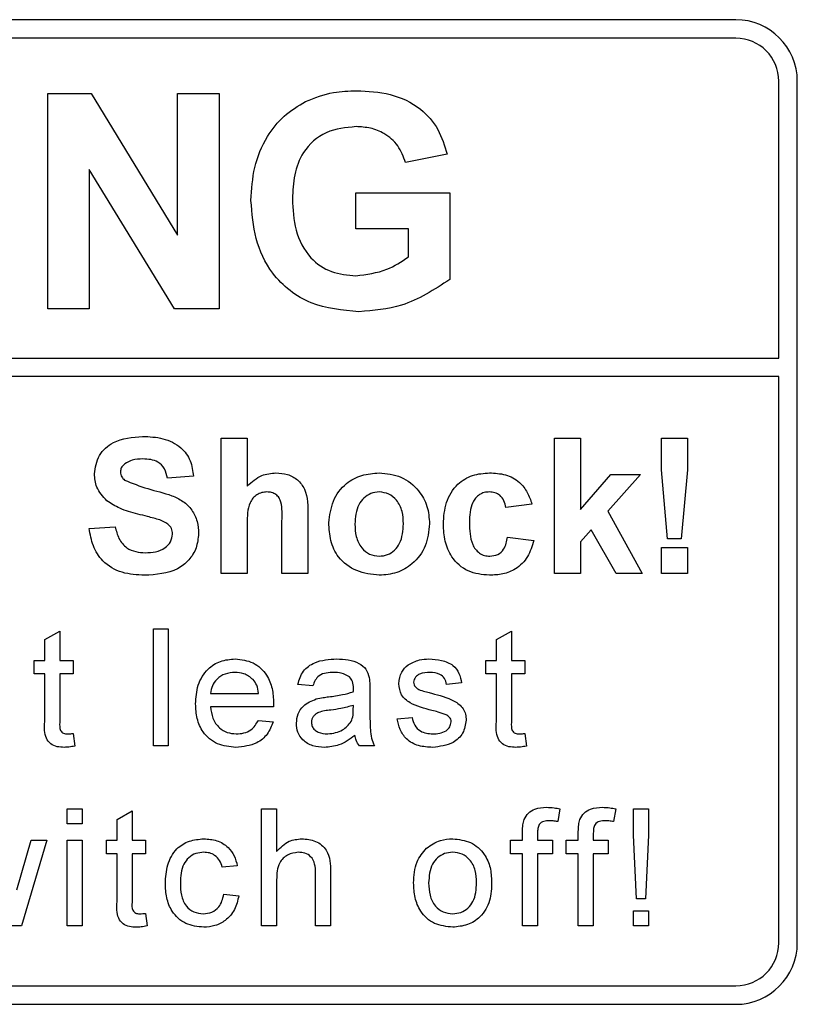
# Paper-space layout 'Blatt3' of a CAD drawing. Header units: millimetres. Extents: x 5 to 418, y 2 to 292.
# Tile 23 of 75: x 114.32 to 116.42, y 171.06 to 173.73. Entities that reach past the tile are written whole.
import ezdxf

# ---------------------------------------------------------------- set-up
doc = ezdxf.new("R2010")
doc.units = ezdxf.units.MM

psp = doc.layouts.new('Blatt3')

# ---------------------------------------------------------------- linework, layer by layer
at = {"color": 7, "linetype": 'Continuous', "lineweight": 25}
for p, q in [((116.2555, 173.7309), (107.9221, 173.7309)), ((116.2555, 173.6809), (110.0555, 173.6809)), ((116.3721, 172.8144), (116.3721, 173.5642)), ((116.4221, 171.2309), (116.4221, 173.5642)), ((114.3928, 172.9476), (114.3928, 173.5309)), ((114.3928, 173.5309), (114.5101, 173.5309)), ((114.5101, 173.5309), (114.7443, 173.1476)), ((114.7443, 173.5309), (114.8565, 173.5309)), ((114.7443, 173.1476), (114.7443, 173.5309)), ((114.8565, 173.5309), (114.8565, 172.9476)), ((115.474, 173.3664), (115.3618, 173.344)), ((114.505, 173.325), (114.505, 172.9476)), ((114.7358, 172.9476), (114.505, 173.325)), ((115.2272, 173.1645), (115.2272, 173.2617)), ((115.2272, 173.2617), (115.4814, 173.2617)), ((115.4814, 173.2617), (115.4814, 173.0274)), ((115.3693, 173.1645), (115.2272, 173.1645)), ((115.3693, 173.0884), (115.3693, 173.1645)), ((114.505, 172.9476), (114.3928, 172.9476)), ((114.8565, 172.9476), (114.7358, 172.9476)), ((110.0555, 172.8144), (116.3721, 172.8144)), ((116.3721, 172.7644), (110.0555, 172.7644)), ((116.3721, 171.2309), (116.3721, 172.7644)), ((114.8623, 172.2309), (114.8623, 172.5976)), ((114.8623, 172.5976), (114.9328, 172.5976)), ((114.9328, 172.5976), (114.9328, 172.4679)), ((115.7649, 172.2309), (115.7649, 172.5976)), ((115.7649, 172.5976), (115.8354, 172.5976)), ((115.8354, 172.5976), (115.8354, 172.4045)), ((116.0542, 172.5114), (116.0542, 172.5976)), ((116.0542, 172.5976), (116.1247, 172.5976)), ((116.1247, 172.5976), (116.1247, 172.5114)), ((116.0711, 172.3249), (116.0542, 172.5114)), ((116.1247, 172.5114), (116.108, 172.3249)), ((114.7871, 172.4942), (114.7166, 172.4895)), ((115.8354, 172.4045), (115.9176, 172.4989)), ((115.9975, 172.4989), (115.909, 172.3995)), ((115.9176, 172.4989), (115.9975, 172.4989)), ((115.7037, 172.419), (115.6332, 172.4095)), ((115.0973, 172.3873), (115.0973, 172.2309)), ((115.909, 172.3995), (116.0022, 172.2309)), ((114.505, 172.3531), (114.5755, 172.3578)), ((114.9328, 172.3658), (114.9328, 172.2309)), ((115.0268, 172.2309), (115.0268, 172.3732)), ((115.8645, 172.3494), (115.8354, 172.3167)), ((115.9317, 172.2309), (115.8645, 172.3494)), ((115.6379, 172.3296), (115.7084, 172.3202)), ((116.108, 172.3249), (116.0711, 172.3249)), ((115.8354, 172.3167), (115.8354, 172.2309)), ((116.0542, 172.2309), (116.0542, 172.3014)), ((116.0542, 172.3014), (116.1247, 172.3014)), ((116.1247, 172.3014), (116.1247, 172.2309)), ((114.9328, 172.2309), (114.8623, 172.2309)), ((115.0973, 172.2309), (115.0268, 172.2309)), ((115.8354, 172.2309), (115.7649, 172.2309)), ((116.0022, 172.2309), (115.9317, 172.2309)), ((116.1247, 172.2309), (116.0542, 172.2309)), ((114.6787, 171.7642), (114.6787, 172.0809)), ((114.6787, 172.0809), (114.7193, 172.0809)), ((114.7193, 172.0809), (114.7193, 171.7642)), ((114.3848, 172.052), (114.4254, 172.0751)), ((114.4254, 172.0751), (114.4254, 171.9957)), ((115.6076, 172.052), (115.6482, 172.0751)), ((115.6482, 172.0751), (115.6482, 171.9957)), ((114.3848, 171.9957), (114.3848, 172.052)), ((115.6076, 171.9957), (115.6076, 172.052)), ((114.3564, 171.9591), (114.3564, 171.9957)), ((114.3564, 171.9957), (114.3848, 171.9957)), ((114.4254, 171.9957), (114.462, 171.9957)), ((114.462, 171.9957), (114.462, 171.9591)), ((115.5792, 171.9591), (115.5792, 171.9957)), ((115.5792, 171.9957), (115.6076, 171.9957)), ((115.6482, 171.9957), (115.6848, 171.9957)), ((115.6848, 171.9957), (115.6848, 171.9591)), ((114.3848, 171.9591), (114.3564, 171.9591)), ((114.3848, 171.8293), (114.3848, 171.9591)), ((114.462, 171.9591), (114.4254, 171.9591)), ((114.4254, 171.9591), (114.4254, 171.8278)), ((115.6076, 171.9591), (115.5792, 171.9591)), ((115.6076, 171.8293), (115.6076, 171.9591)), ((115.6848, 171.9591), (115.6482, 171.9591)), ((115.6482, 171.9591), (115.6482, 171.8278)), ((115.1107, 171.9266), (115.0701, 171.9307)), ((115.5134, 171.9348), (115.4728, 171.9307)), ((114.8338, 171.9063), (114.9637, 171.9063)), ((115.265, 171.9143), (115.265, 171.8647)), ((115.0042, 171.8698), (114.8338, 171.8698)), ((115.2201, 171.8621), (115.2203, 171.8739)), ((115.3389, 171.8373), (115.3795, 171.8414)), ((114.9633, 171.8333), (115.0031, 171.8292)), ((114.462, 171.7977), (114.466, 171.7637)), ((115.6848, 171.7977), (115.6888, 171.7637)), ((114.7193, 171.7642), (114.6787, 171.7642)), ((115.2772, 171.7642), (115.2366, 171.7642)), ((114.4457, 171.5531), (114.4457, 171.5937)), ((114.4457, 171.5937), (114.4863, 171.5937)), ((114.4863, 171.5937), (114.4863, 171.5531)), ((114.5805, 171.5648), (114.6211, 171.5879)), ((114.6211, 171.5879), (114.6211, 171.5085)), ((114.9719, 171.5937), (115.0125, 171.5937)), ((114.9719, 171.2771), (114.9719, 171.5937)), ((115.0125, 171.5937), (115.0125, 171.4781)), ((115.7794, 171.5938), (115.7736, 171.5592)), ((115.9304, 171.5938), (115.9247, 171.5592)), ((115.9787, 171.5219), (115.9787, 171.5937)), ((115.9787, 171.5937), (116.0193, 171.5937)), ((116.0193, 171.5937), (116.0193, 171.5219)), ((114.4863, 171.5531), (114.4457, 171.5531)), ((114.5805, 171.5085), (114.5805, 171.5648)), ((115.6782, 171.5085), (115.6782, 171.532)), ((115.7188, 171.5281), (115.7188, 171.5085)), ((115.8293, 171.5085), (115.8293, 171.532)), ((115.8699, 171.5281), (115.8699, 171.5085)), ((115.9868, 171.3501), (115.9787, 171.5219)), ((116.0193, 171.5219), (116.0112, 171.3501)), ((114.3088, 171.3739), (114.3477, 171.5085)), ((114.3901, 171.5085), (114.3215, 171.2771)), ((114.3477, 171.5085), (114.3901, 171.5085)), ((114.4457, 171.2771), (114.4457, 171.5085)), ((114.4457, 171.5085), (114.4863, 171.5085)), ((114.4863, 171.5085), (114.4863, 171.2771)), ((114.5521, 171.5085), (114.5805, 171.5085)), ((114.5521, 171.4719), (114.5521, 171.5085)), ((114.6211, 171.5085), (114.6576, 171.5085)), ((114.6576, 171.5085), (114.6576, 171.4719)), ((115.6458, 171.4719), (115.6458, 171.5085)), ((115.6458, 171.5085), (115.6782, 171.5085)), ((115.7188, 171.5085), (115.7594, 171.5085)), ((115.7594, 171.5085), (115.7594, 171.4719)), ((115.7968, 171.5085), (115.8293, 171.5085)), ((115.7968, 171.4719), (115.7968, 171.5085)), ((115.8699, 171.5085), (115.9105, 171.5085)), ((115.9105, 171.5085), (115.9105, 171.4719)), ((114.5805, 171.4719), (114.5521, 171.4719)), ((114.5805, 171.3421), (114.5805, 171.4719)), ((114.6576, 171.4719), (114.6211, 171.4719)), ((114.6211, 171.4719), (114.6211, 171.3406)), ((115.6782, 171.4719), (115.6458, 171.4719)), ((115.6782, 171.2771), (115.6782, 171.4719)), ((115.7188, 171.4719), (115.7188, 171.2771)), ((115.7594, 171.4719), (115.7188, 171.4719)), ((115.8293, 171.4719), (115.7968, 171.4719)), ((115.8293, 171.2771), (115.8293, 171.4719)), ((115.8699, 171.4719), (115.8699, 171.2771)), ((115.9105, 171.4719), (115.8699, 171.4719)), ((114.9061, 171.4395), (114.8655, 171.4354)), ((115.118, 171.2771), (115.118, 171.4209)), ((115.1586, 171.423), (115.1586, 171.2771)), ((115.0125, 171.4012), (115.0125, 171.2771)), ((114.8696, 171.3623), (114.9102, 171.3583)), ((116.0112, 171.3501), (115.9868, 171.3501)), ((114.6576, 171.3106), (114.6617, 171.2765)), ((115.9787, 171.3177), (116.0193, 171.3177)), ((115.9787, 171.2771), (115.9787, 171.3177)), ((116.0193, 171.3177), (116.0193, 171.2771)), ((114.3215, 171.2771), (114.2743, 171.2771)), ((114.4863, 171.2771), (114.4457, 171.2771)), ((115.0125, 171.2771), (114.9719, 171.2771)), ((115.1586, 171.2771), (115.118, 171.2771)), ((115.7188, 171.2771), (115.6782, 171.2771)), ((115.8699, 171.2771), (115.8293, 171.2771)), ((116.0193, 171.2771), (115.9787, 171.2771)), ((110.0555, 171.1142), (116.2555, 171.1142)), ((107.9221, 171.0642), (116.2555, 171.0642))]:
    psp.add_line(p, q, dxfattribs=at)
for centre, radius, start, end in [((116.2555, 173.5642), 0.1667, 0, 90), ((116.2555, 173.5642), 0.1167, 0, 90), ((116.2555, 171.2309), 0.1167, 270, 0), ((116.2555, 171.2309), 0.1667, 270, 0)]:
    psp.add_arc(centre, radius, start, end, dxfattribs=at)
for points, knots in [([(115.091, 173.5095), (115.1159, 173.5192), (115.1603, 173.5366), (115.2079, 173.5379), (115.2289, 173.5384)], [0, 0, 0, 0, 0.559238, 1, 1, 1, 1]), ([(115.2289, 173.5384), (115.2596, 173.537), (115.3209, 173.5341), (115.4004, 173.4969), (115.4533, 173.4359), (115.4671, 173.3896), (115.474, 173.3664)], [0, 0, 0, 0, 0.280674, 0.55986, 0.779759, 1, 1, 1, 1]), ([(114.943, 173.2412), (114.9448, 173.2714), (114.9486, 173.3318), (114.9812, 173.4107), (115.03, 173.4725), (115.0707, 173.4972), (115.091, 173.5095)], [0, 0, 0, 0, 0.2801464, 0.5599799, 0.7799444, 1, 1, 1, 1]), ([(115.2274, 173.4412), (115.1996, 173.4386), (115.144, 173.4333), (115.083, 173.3787), (115.0581, 173.3111), (115.0561, 173.2677), (115.0552, 173.246)], [0, 0, 0, 0, 0.279802, 0.558331, 0.778826, 1, 1, 1, 1]), ([(115.3618, 173.344), (115.3558, 173.3597), (115.3439, 173.3913), (115.3074, 173.4229), (115.267, 173.4391), (115.2406, 173.4405), (115.2274, 173.4412)], [0, 0, 0, 0, 0.279821, 0.559279, 0.779466, 1, 1, 1, 1]), ([(115.2352, 172.9401), (115.1908, 172.9441), (115.1021, 172.9519), (114.9998, 173.0321), (114.9511, 173.1371), (114.9457, 173.2065), (114.943, 173.2412)], [0, 0, 0, 0, 0.280091, 0.558748, 0.779191, 1, 1, 1, 1]), ([(115.0552, 173.246), (115.0565, 173.2173), (115.0592, 173.1602), (115.0965, 173.0865), (115.1595, 173.0434), (115.2046, 173.0393), (115.2272, 173.0373)], [0, 0, 0, 0, 0.2810362, 0.5600061, 0.7797692, 1, 1, 1, 1]), ([(115.2272, 173.0373), (115.2559, 173.041), (115.3073, 173.0474), (115.3503, 173.0759), (115.3693, 173.0884)], [0, 0, 0, 0, 0.559098, 1, 1, 1, 1]), ([(115.4814, 173.0274), (115.4393, 172.9998), (115.364, 172.9505), (115.2746, 172.9433), (115.2352, 172.9401)], [0, 0, 0, 0, 0.558963, 1, 1, 1, 1]), ([(114.5191, 172.501), (114.5219, 172.5183), (114.5276, 172.553), (114.5772, 172.5968), (114.6223, 172.6002), (114.6498, 172.6023)], [0, 0, 0, 0, 0.279748, 0.559362, 1, 1, 1, 1]), ([(114.6498, 172.6023), (114.6682, 172.6015), (114.705, 172.5999), (114.7527, 172.577), (114.7818, 172.5375), (114.7853, 172.5086), (114.7871, 172.4942)], [0, 0, 0, 0, 0.281015, 0.560109, 0.779825, 1, 1, 1, 1]), ([(114.6507, 172.5412), (114.6408, 172.5409), (114.6233, 172.5403), (114.6079, 172.5319), (114.6012, 172.5282)], [0, 0, 0, 0, 0.560544, 1, 1, 1, 1]), ([(114.7166, 172.4895), (114.7147, 172.4981), (114.711, 172.5152), (114.688, 172.5393), (114.6648, 172.5405), (114.6507, 172.5412)], [0, 0, 0, 0, 0.281521, 0.560305, 1, 1, 1, 1]), ([(114.6012, 172.5282), (114.5975, 172.5248), (114.5908, 172.5187), (114.59, 172.5098), (114.5896, 172.5059)], [0, 0, 0, 0, 0.558758, 1, 1, 1, 1]), ([(114.553, 172.4279), (114.5422, 172.4396), (114.5229, 172.4605), (114.5203, 172.4886), (114.5191, 172.501)], [0, 0, 0, 0, 0.559266, 1, 1, 1, 1]), ([(114.5896, 172.5059), (114.5903, 172.5011), (114.5916, 172.4926), (114.5978, 172.4867), (114.6005, 172.4841)], [0, 0, 0, 0, 0.55848, 1, 1, 1, 1]), ([(114.6005, 172.4841), (114.6214, 172.4757), (114.6632, 172.4589), (114.7186, 172.4475), (114.7597, 172.4279), (114.7843, 172.4039), (114.7993, 172.3726), (114.8006, 172.35), (114.8012, 172.3387)], [0, 0, 0, 0, 0.2494231, 0.500053, 0.625203, 0.7501424, 0.8749182, 1, 1, 1, 1]), ([(114.9328, 172.4679), (114.9453, 172.4792), (114.9677, 172.4995), (114.9976, 172.5023), (115.0107, 172.5036)], [0, 0, 0, 0, 0.5594075, 1, 1, 1, 1]), ([(115.0107, 172.5036), (115.0211, 172.5027), (115.0419, 172.501), (115.0705, 172.4863), (115.098, 172.4485), (115.0976, 172.4125), (115.0973, 172.3873)], [0, 0, 0, 0, 0.187232, 0.374201, 0.560543, 1, 1, 1, 1]), ([(115.1537, 172.3686), (115.1563, 172.3886), (115.1613, 172.4285), (115.1962, 172.4751), (115.2426, 172.4997), (115.2741, 172.5023), (115.2899, 172.5036)], [0, 0, 0, 0, 0.27995, 0.559147, 0.779424, 1, 1, 1, 1]), ([(115.2899, 172.5036), (115.3103, 172.5015), (115.3512, 172.4975), (115.3968, 172.46), (115.4229, 172.4137), (115.4252, 172.3817), (115.4264, 172.3656)], [0, 0, 0, 0, 0.279785, 0.559124, 0.779388, 1, 1, 1, 1]), ([(115.464, 172.3647), (115.4652, 172.3845), (115.4677, 172.424), (115.4975, 172.473), (115.5422, 172.5001), (115.5734, 172.5024), (115.5889, 172.5036)], [0, 0, 0, 0, 0.280707, 0.559643, 0.779504, 1, 1, 1, 1]), ([(115.5889, 172.5036), (115.6035, 172.5028), (115.6326, 172.5013), (115.6696, 172.4816), (115.6927, 172.4514), (115.7001, 172.4298), (115.7037, 172.419)], [0, 0, 0, 0, 0.280457, 0.559337, 0.779383, 1, 1, 1, 1]), ([(114.6368, 172.3919), (114.62, 172.3962), (114.5901, 172.4037), (114.5643, 172.4205), (114.553, 172.4279)], [0, 0, 0, 0, 0.560768, 1, 1, 1, 1]), ([(114.9864, 172.4519), (114.9816, 172.4515), (114.972, 172.4509), (114.9587, 172.4448), (114.9476, 172.4353), (114.933, 172.4101), (114.9329, 172.3855), (114.9328, 172.3658)], [0, 0, 0, 0, 0.1252698, 0.2505047, 0.3756835, 0.5009631, 1, 1, 1, 1]), ([(115.0268, 172.3732), (115.0276, 172.3903), (115.0286, 172.4117), (115.0199, 172.4361), (115.0109, 172.4454), (114.9992, 172.4511), (114.9907, 172.4516), (114.9864, 172.4519)], [0, 0, 0, 0, 0.500563, 0.625443, 0.750179, 0.874937, 1, 1, 1, 1]), ([(115.2902, 172.4519), (115.2826, 172.4511), (115.2672, 172.4496), (115.248, 172.4361), (115.2274, 172.4094), (115.2256, 172.3832), (115.2243, 172.3649)], [0, 0, 0, 0, 0.186985, 0.373878, 0.561022, 1, 1, 1, 1]), ([(115.3559, 172.3654), (115.3554, 172.3768), (115.3543, 172.3996), (115.3402, 172.4288), (115.3171, 172.4486), (115.2992, 172.4508), (115.2902, 172.4519)], [0, 0, 0, 0, 0.281043, 0.560553, 0.78042, 1, 1, 1, 1]), ([(115.5884, 172.4519), (115.5837, 172.4516), (115.5743, 172.451), (115.5613, 172.4451), (115.5507, 172.4358), (115.5356, 172.4119), (115.535, 172.388), (115.5345, 172.3689)], [0, 0, 0, 0, 0.125319, 0.250544, 0.375796, 0.501063, 1, 1, 1, 1]), ([(115.6332, 172.4095), (115.6319, 172.4158), (115.6293, 172.4283), (115.6182, 172.443), (115.6034, 172.4509), (115.5934, 172.4515), (115.5884, 172.4519)], [0, 0, 0, 0, 0.280561, 0.559648, 0.7796, 1, 1, 1, 1]), ([(114.6963, 172.376), (114.6852, 172.3792), (114.6655, 172.3848), (114.6456, 172.3898), (114.6368, 172.3919)], [0, 0, 0, 0, 0.559956, 1, 1, 1, 1]), ([(114.7307, 172.3379), (114.7301, 172.3431), (114.7291, 172.3536), (114.7163, 172.3681), (114.7039, 172.373), (114.6963, 172.376)], [0, 0, 0, 0, 0.279779, 0.559088, 1, 1, 1, 1]), ([(114.6553, 172.2262), (114.6347, 172.2273), (114.5936, 172.2294), (114.5417, 172.2592), (114.5134, 172.3054), (114.5078, 172.3372), (114.505, 172.3531)], [0, 0, 0, 0, 0.280715, 0.55934, 0.779309, 1, 1, 1, 1]), ([(114.5755, 172.3578), (114.5781, 172.3469), (114.5833, 172.3252), (114.6039, 172.3001), (114.6309, 172.2887), (114.6484, 172.2878), (114.6572, 172.2873)], [0, 0, 0, 0, 0.2805819, 0.5591525, 0.7792506, 1, 1, 1, 1]), ([(115.2903, 172.2262), (115.2695, 172.2286), (115.228, 172.2333), (115.1793, 172.2699), (115.1565, 172.3196), (115.1547, 172.3523), (115.1537, 172.3686)], [0, 0, 0, 0, 0.280145, 0.558899, 0.779053, 1, 1, 1, 1]), ([(115.2243, 172.3649), (115.2248, 172.3534), (115.2258, 172.3305), (115.2399, 172.3011), (115.2631, 172.2812), (115.2812, 172.279), (115.2902, 172.2779)], [0, 0, 0, 0, 0.281015, 0.560464, 0.780394, 1, 1, 1, 1]), ([(115.2902, 172.2779), (115.2979, 172.2787), (115.3132, 172.2802), (115.3326, 172.2938), (115.3528, 172.3208), (115.3546, 172.347), (115.3559, 172.3654)], [0, 0, 0, 0, 0.18693, 0.373819, 0.560978, 1, 1, 1, 1]), ([(115.4264, 172.3656), (115.4244, 172.3452), (115.4204, 172.3043), (115.3842, 172.2577), (115.3385, 172.2301), (115.3064, 172.2275), (115.2903, 172.2262)], [0, 0, 0, 0, 0.279924, 0.559367, 0.779516, 1, 1, 1, 1]), ([(115.5884, 172.2262), (115.5686, 172.2282), (115.529, 172.2321), (115.4861, 172.271), (115.4664, 172.3183), (115.4648, 172.3492), (115.464, 172.3647)], [0, 0, 0, 0, 0.279707, 0.558485, 0.778934, 1, 1, 1, 1]), ([(115.5345, 172.3689), (115.535, 172.3484), (115.5355, 172.3229), (115.5502, 172.2963), (115.5611, 172.2858), (115.5748, 172.279), (115.5849, 172.2783), (115.5899, 172.2779)], [0, 0, 0, 0, 0.499313, 0.62455, 0.749763, 0.874784, 1, 1, 1, 1]), ([(114.8012, 172.3387), (114.7998, 172.3258), (114.797, 172.3), (114.7762, 172.266), (114.7308, 172.2309), (114.6864, 172.2281), (114.6553, 172.2262)], [0, 0, 0, 0, 0.1869663, 0.3740057, 0.5609669, 1, 1, 1, 1]), ([(114.6572, 172.2873), (114.6665, 172.2877), (114.6851, 172.2885), (114.7095, 172.2984), (114.7271, 172.3161), (114.7295, 172.3307), (114.7307, 172.3379)], [0, 0, 0, 0, 0.281228, 0.561008, 0.781099, 1, 1, 1, 1]), ([(115.7084, 172.3202), (115.704, 172.3051), (115.6951, 172.2751), (115.6634, 172.2427), (115.6253, 172.228), (115.6007, 172.2268), (115.5884, 172.2262)], [0, 0, 0, 0, 0.280244, 0.559157, 0.779326, 1, 1, 1, 1]), ([(115.5899, 172.2779), (115.5973, 172.2787), (115.612, 172.2802), (115.6318, 172.2997), (115.6356, 172.3183), (115.6379, 172.3296)], [0, 0, 0, 0, 0.28016, 0.558978, 1, 1, 1, 1]), ([(114.7932, 171.878), (114.7942, 171.8952), (114.7962, 171.9294), (114.8219, 171.9716), (114.8598, 171.9963), (114.8867, 171.9986), (114.9002, 171.9997)], [0, 0, 0, 0, 0.280748, 0.559775, 0.779666, 1, 1, 1, 1]), ([(114.9002, 171.9997), (114.917, 171.9978), (114.9506, 171.9939), (114.9863, 171.96), (115.0023, 171.9196), (115.0037, 171.8934), (115.0043, 171.8802)], [0, 0, 0, 0, 0.279366, 0.558398, 0.778885, 1, 1, 1, 1]), ([(115.0701, 171.9307), (115.0738, 171.9433), (115.0813, 171.9684), (115.1213, 171.9965), (115.1546, 171.9985), (115.175, 171.9997)], [0, 0, 0, 0, 0.28043, 0.559303, 1, 1, 1, 1]), ([(115.175, 171.9997), (115.1961, 171.9986), (115.2256, 171.997), (115.2559, 171.9728), (115.2607, 171.9569), (115.263, 171.949)], [0, 0, 0, 0, 0.559253, 0.779195, 1, 1, 1, 1]), ([(115.3429, 171.9326), (115.3445, 171.9438), (115.3472, 171.9639), (115.3619, 171.9775), (115.3684, 171.9835)], [0, 0, 0, 0, 0.558927, 1, 1, 1, 1]), ([(115.3684, 171.9835), (115.3783, 171.9888), (115.3961, 171.9983), (115.4162, 171.9993), (115.425, 171.9997)], [0, 0, 0, 0, 0.558938, 1, 1, 1, 1]), ([(115.425, 171.9997), (115.4364, 171.999), (115.4591, 171.9977), (115.4895, 171.9853), (115.5082, 171.9612), (115.5117, 171.9436), (115.5134, 171.9348)], [0, 0, 0, 0, 0.280737, 0.560427, 0.77945, 1, 1, 1, 1]), ([(114.9, 171.9632), (114.8909, 171.9624), (114.8728, 171.9609), (114.851, 171.9468), (114.8371, 171.9275), (114.8349, 171.9134), (114.8338, 171.9063)], [0, 0, 0, 0, 0.28019, 0.559728, 0.779642, 1, 1, 1, 1]), ([(114.9488, 171.9438), (114.9408, 171.9502), (114.9263, 171.9616), (114.9081, 171.9627), (114.9, 171.9632)], [0, 0, 0, 0, 0.558512, 1, 1, 1, 1]), ([(115.1677, 171.9632), (115.1608, 171.963), (115.147, 171.9625), (115.1278, 171.9564), (115.116, 171.9421), (115.1125, 171.9318), (115.1107, 171.9266)], [0, 0, 0, 0, 0.2808547, 0.5597509, 0.7794996, 1, 1, 1, 1]), ([(115.2099, 171.9509), (115.2025, 171.9552), (115.1894, 171.9627), (115.1743, 171.963), (115.1677, 171.9632)], [0, 0, 0, 0, 0.557871, 1, 1, 1, 1]), ([(115.2203, 171.9199), (115.2202, 171.9263), (115.2199, 171.9379), (115.2129, 171.947), (115.2099, 171.9509)], [0, 0, 0, 0, 0.561903, 1, 1, 1, 1]), ([(115.263, 171.949), (115.2637, 171.9425), (115.265, 171.931), (115.265, 171.9194), (115.265, 171.9143)], [0, 0, 0, 0, 0.559817, 1, 1, 1, 1]), ([(115.428, 171.9632), (115.4182, 171.963), (115.4034, 171.9626), (115.3894, 171.9523), (115.3842, 171.944), (115.3838, 171.9391), (115.3835, 171.9367)], [0, 0, 0, 0, 0.49977, 0.749095, 0.874592, 1, 1, 1, 1]), ([(115.4728, 171.9307), (115.4714, 171.9363), (115.4685, 171.9475), (115.452, 171.9615), (115.4371, 171.9626), (115.428, 171.9632)], [0, 0, 0, 0, 0.280304, 0.560237, 1, 1, 1, 1]), ([(114.9637, 171.9063), (114.9627, 171.9141), (114.9608, 171.9279), (114.9525, 171.9389), (114.9488, 171.9438)], [0, 0, 0, 0, 0.560674, 1, 1, 1, 1]), ([(115.433, 171.8602), (115.4124, 171.8655), (115.3867, 171.872), (115.3604, 171.8897), (115.3467, 171.9062), (115.3445, 171.9221), (115.3429, 171.9326)], [0, 0, 0, 0, 0.501321, 0.626592, 0.751817, 1, 1, 1, 1]), ([(115.3835, 171.9367), (115.3838, 171.9343), (115.3842, 171.9299), (115.3867, 171.9262), (115.3878, 171.9246)], [0, 0, 0, 0, 0.559236, 1, 1, 1, 1]), ([(115.3878, 171.9246), (115.39, 171.9224), (115.3939, 171.9185), (115.3989, 171.9163), (115.4012, 171.9154)], [0, 0, 0, 0, 0.5590842, 1, 1, 1, 1]), ([(115.1198, 171.8912), (115.126, 171.8926), (115.1371, 171.895), (115.1483, 171.8965), (115.1532, 171.8971)], [0, 0, 0, 0, 0.5599184, 1, 1, 1, 1]), ([(115.1532, 171.8971), (115.1659, 171.8987), (115.1885, 171.9015), (115.2105, 171.9077), (115.2201, 171.9104)], [0, 0, 0, 0, 0.560185, 1, 1, 1, 1]), ([(115.2201, 171.9104), (115.2202, 171.9122), (115.2202, 171.9153), (115.2203, 171.9185), (115.2203, 171.9199)], [0, 0, 0, 0, 0.560023, 1, 1, 1, 1]), ([(115.4012, 171.9154), (115.4069, 171.9136), (115.4171, 171.9105), (115.4273, 171.9077), (115.4319, 171.9065)], [0, 0, 0, 0, 0.559965, 1, 1, 1, 1]), ([(115.4319, 171.9065), (115.4529, 171.9011), (115.4793, 171.8943), (115.5071, 171.8773), (115.518, 171.8651), (115.5247, 171.85), (115.5253, 171.8392), (115.5256, 171.8338)], [0, 0, 0, 0, 0.500446, 0.625396, 0.750274, 0.875069, 1, 1, 1, 1]), ([(114.9023, 171.7602), (114.8852, 171.7617), (114.8511, 171.7648), (114.8128, 171.7971), (114.7953, 171.8379), (114.7939, 171.8646), (114.7932, 171.878)], [0, 0, 0, 0, 0.279952, 0.558661, 0.778994, 1, 1, 1, 1]), ([(114.8338, 171.8698), (114.8351, 171.8593), (114.8376, 171.8384), (114.8546, 171.8133), (114.8782, 171.7988), (114.8947, 171.7974), (114.903, 171.7967)], [0, 0, 0, 0, 0.280633, 0.559687, 0.779661, 1, 1, 1, 1]), ([(115.0043, 171.8802), (115.0043, 171.8783), (115.0043, 171.8748), (115.0042, 171.8713), (115.0042, 171.8698)], [0, 0, 0, 0, 0.559999, 1, 1, 1, 1]), ([(115.0661, 171.8256), (115.0669, 171.8341), (115.0687, 171.8512), (115.0865, 171.8778), (115.1072, 171.8861), (115.1198, 171.8912)], [0, 0, 0, 0, 0.280458, 0.560983, 1, 1, 1, 1]), ([(115.2203, 171.8739), (115.2091, 171.8707), (115.189, 171.8651), (115.1683, 171.8624), (115.1592, 171.8612)], [0, 0, 0, 0, 0.55976, 1, 1, 1, 1]), ([(115.1592, 171.8612), (115.1477, 171.86), (115.1332, 171.8585), (115.1179, 171.8503), (115.1117, 171.8442), (115.1075, 171.8365), (115.1069, 171.8307), (115.1067, 171.8279)], [0, 0, 0, 0, 0.50028, 0.625326, 0.750269, 0.875147, 1, 1, 1, 1]), ([(115.2141, 171.83), (115.2162, 171.8358), (115.22, 171.8462), (115.2201, 171.8572), (115.2201, 171.8621)], [0, 0, 0, 0, 0.5589946, 1, 1, 1, 1]), ([(115.265, 171.8647), (115.265, 171.8532), (115.2651, 171.8341), (115.2659, 171.8076), (115.2685, 171.7851), (115.2743, 171.7712), (115.2772, 171.7642)], [0, 0, 0, 0, 0.340206, 0.560339, 0.780175, 1, 1, 1, 1]), ([(115.3795, 171.8414), (115.3811, 171.8341), (115.3844, 171.8195), (115.404, 171.7994), (115.4235, 171.7977), (115.4354, 171.7967)], [0, 0, 0, 0, 0.281314, 0.561069, 1, 1, 1, 1]), ([(115.4711, 171.8484), (115.4641, 171.8509), (115.4516, 171.8555), (115.4387, 171.8588), (115.433, 171.8602)], [0, 0, 0, 0, 0.559788, 1, 1, 1, 1]), ([(115.485, 171.8297), (115.4848, 171.832), (115.4843, 171.8366), (115.4794, 171.8436), (115.4743, 171.8465), (115.4711, 171.8484)], [0, 0, 0, 0, 0.279757, 0.5598387, 1, 1, 1, 1]), ([(114.4374, 171.7602), (114.431, 171.7604), (114.4183, 171.7609), (114.4, 171.7683), (114.3825, 171.7915), (114.3838, 171.8137), (114.3848, 171.8293)], [0, 0, 0, 0, 0.187433, 0.373821, 0.559462, 1, 1, 1, 1]), ([(114.4254, 171.8278), (114.4249, 171.8202), (114.4243, 171.8106), (114.4306, 171.8014), (114.4367, 171.7971), (114.4423, 171.7969), (114.446, 171.7967)], [0, 0, 0, 0, 0.499596, 0.625239, 0.750354, 1, 1, 1, 1]), ([(115.0031, 171.8292), (114.9985, 171.8177), (114.9894, 171.7946), (114.954, 171.7651), (114.9219, 171.7621), (114.9023, 171.7602)], [0, 0, 0, 0, 0.2806132, 0.5608329, 1, 1, 1, 1]), ([(114.903, 171.7967), (114.91, 171.7971), (114.9239, 171.7979), (114.9479, 171.808), (114.9575, 171.8237), (114.9633, 171.8333)], [0, 0, 0, 0, 0.281282, 0.561906, 1, 1, 1, 1]), ([(115.1418, 171.7602), (115.1312, 171.7608), (115.1101, 171.762), (115.0838, 171.7774), (115.0682, 171.8006), (115.0668, 171.8173), (115.0661, 171.8256)], [0, 0, 0, 0, 0.280815, 0.55969, 0.779696, 1, 1, 1, 1]), ([(115.1067, 171.8279), (115.1071, 171.8241), (115.1079, 171.8165), (115.1151, 171.8072), (115.1291, 171.798), (115.142, 171.7973), (115.1511, 171.7967)], [0, 0, 0, 0, 0.186565, 0.373467, 0.560613, 1, 1, 1, 1]), ([(115.1511, 171.7967), (115.1653, 171.7985), (115.1909, 171.8016), (115.207, 171.8213), (115.2141, 171.83)], [0, 0, 0, 0, 0.559758, 1, 1, 1, 1]), ([(115.435, 171.7602), (115.4221, 171.7608), (115.3966, 171.762), (115.3638, 171.7796), (115.3455, 171.8079), (115.3411, 171.8275), (115.3389, 171.8373)], [0, 0, 0, 0, 0.280739, 0.559297, 0.779311, 1, 1, 1, 1]), ([(115.5256, 171.8338), (115.5237, 171.8216), (115.5198, 171.7973), (115.4858, 171.7657), (115.4542, 171.7623), (115.435, 171.7602)], [0, 0, 0, 0, 0.279926, 0.560038, 1, 1, 1, 1]), ([(115.4354, 171.7967), (115.4416, 171.797), (115.454, 171.7974), (115.4705, 171.8035), (115.4825, 171.8151), (115.4842, 171.8248), (115.485, 171.8297)], [0, 0, 0, 0, 0.281188, 0.560952, 0.781095, 1, 1, 1, 1]), ([(115.6602, 171.7602), (115.6538, 171.7604), (115.6411, 171.7609), (115.6228, 171.7683), (115.6053, 171.7915), (115.6067, 171.8137), (115.6076, 171.8293)], [0, 0, 0, 0, 0.187433, 0.373821, 0.559462, 1, 1, 1, 1]), ([(115.6482, 171.8278), (115.6477, 171.8202), (115.6471, 171.8106), (115.6534, 171.8014), (115.6595, 171.7971), (115.6651, 171.7969), (115.6688, 171.7967)], [0, 0, 0, 0, 0.499596, 0.625239, 0.750354, 1, 1, 1, 1]), ([(114.446, 171.7967), (114.449, 171.7968), (114.4543, 171.797), (114.4596, 171.7975), (114.462, 171.7977)], [0, 0, 0, 0, 0.559965, 1, 1, 1, 1]), ([(115.2244, 171.7927), (115.2105, 171.7823), (115.1858, 171.7639), (115.1552, 171.7613), (115.1418, 171.7602)], [0, 0, 0, 0, 0.559971, 1, 1, 1, 1]), ([(115.2366, 171.7642), (115.2333, 171.7692), (115.2276, 171.7779), (115.2254, 171.7882), (115.2244, 171.7927)], [0, 0, 0, 0, 0.5596973, 1, 1, 1, 1]), ([(115.6688, 171.7967), (115.6718, 171.7968), (115.6771, 171.797), (115.6824, 171.7975), (115.6848, 171.7977)], [0, 0, 0, 0, 0.5599652, 1, 1, 1, 1]), ([(114.466, 171.7637), (114.4607, 171.7626), (114.4513, 171.7607), (114.4416, 171.7604), (114.4374, 171.7602)], [0, 0, 0, 0, 0.560078, 1, 1, 1, 1]), ([(115.6888, 171.7637), (115.6835, 171.7626), (115.6741, 171.7607), (115.6645, 171.7604), (115.6602, 171.7602)], [0, 0, 0, 0, 0.560078, 1, 1, 1, 1]), ([(115.6826, 171.5651), (115.686, 171.5711), (115.6929, 171.5831), (115.7148, 171.5962), (115.7326, 171.5972), (115.7434, 171.5978)], [0, 0, 0, 0, 0.2794581, 0.5596612, 1, 1, 1, 1]), ([(115.7434, 171.5978), (115.7502, 171.5975), (115.7623, 171.597), (115.7742, 171.5948), (115.7794, 171.5938)], [0, 0, 0, 0, 0.559945, 1, 1, 1, 1]), ([(115.8336, 171.5651), (115.837, 171.5711), (115.8439, 171.5831), (115.8658, 171.5962), (115.8836, 171.5972), (115.8945, 171.5978)], [0, 0, 0, 0, 0.2794581, 0.5596612, 1, 1, 1, 1]), ([(115.8945, 171.5978), (115.9012, 171.5975), (115.9133, 171.597), (115.9252, 171.5948), (115.9304, 171.5938)], [0, 0, 0, 0, 0.559945, 1, 1, 1, 1]), ([(115.6782, 171.532), (115.6783, 171.5383), (115.6783, 171.5495), (115.6813, 171.5604), (115.6826, 171.5651)], [0, 0, 0, 0, 0.56037, 1, 1, 1, 1]), ([(115.7509, 171.5613), (115.7459, 171.5611), (115.7359, 171.5608), (115.7227, 171.553), (115.7193, 171.5399), (115.719, 171.532), (115.7188, 171.5281)], [0, 0, 0, 0, 0.281469, 0.557719, 0.778516, 1, 1, 1, 1]), ([(115.7736, 171.5592), (115.7694, 171.5599), (115.7619, 171.561), (115.7543, 171.5612), (115.7509, 171.5613)], [0, 0, 0, 0, 0.559924, 1, 1, 1, 1]), ([(115.8293, 171.532), (115.8293, 171.5383), (115.8293, 171.5495), (115.8323, 171.5604), (115.8336, 171.5651)], [0, 0, 0, 0, 0.56037, 1, 1, 1, 1]), ([(115.902, 171.5613), (115.8969, 171.5611), (115.8869, 171.5608), (115.8737, 171.553), (115.8703, 171.5399), (115.87, 171.532), (115.8699, 171.5281)], [0, 0, 0, 0, 0.281469, 0.557719, 0.778516, 1, 1, 1, 1]), ([(115.9247, 171.5592), (115.9205, 171.5599), (115.9129, 171.561), (115.9053, 171.5612), (115.902, 171.5613)], [0, 0, 0, 0, 0.559924, 1, 1, 1, 1]), ([(114.7112, 171.3919), (114.7123, 171.4087), (114.7143, 171.4422), (114.7372, 171.4855), (114.7755, 171.5086), (114.8019, 171.5112), (114.8151, 171.5125)], [0, 0, 0, 0, 0.280838, 0.55968, 0.779579, 1, 1, 1, 1]), ([(114.8151, 171.5125), (114.8271, 171.5117), (114.8511, 171.5101), (114.8807, 171.4923), (114.8991, 171.4669), (114.9038, 171.4486), (114.9061, 171.4395)], [0, 0, 0, 0, 0.280267, 0.559439, 0.779535, 1, 1, 1, 1]), ([(115.0125, 171.4781), (115.023, 171.489), (115.0418, 171.5086), (115.0686, 171.5113), (115.0803, 171.5125)], [0, 0, 0, 0, 0.559341, 1, 1, 1, 1]), ([(115.0803, 171.5125), (115.0932, 171.5114), (115.1187, 171.5093), (115.1488, 171.4854), (115.1579, 171.453), (115.1584, 171.433), (115.1586, 171.423)], [0, 0, 0, 0, 0.280318, 0.55834, 0.778554, 1, 1, 1, 1]), ([(115.4184, 171.4871), (115.4304, 171.4954), (115.4518, 171.5103), (115.4778, 171.5119), (115.4892, 171.5125)], [0, 0, 0, 0, 0.5590331, 1, 1, 1, 1]), ([(115.4892, 171.5125), (115.5059, 171.5107), (115.5391, 171.5071), (115.5753, 171.4746), (115.5926, 171.4351), (115.594, 171.409), (115.5946, 171.396)], [0, 0, 0, 0, 0.279556, 0.5586, 0.778991, 1, 1, 1, 1]), ([(114.8153, 171.476), (114.8079, 171.4754), (114.7931, 171.4742), (114.7737, 171.4623), (114.7539, 171.4361), (114.7527, 171.4108), (114.7518, 171.393)], [0, 0, 0, 0, 0.187089, 0.37388, 0.56073, 1, 1, 1, 1]), ([(114.8655, 171.4354), (114.8635, 171.4417), (114.8594, 171.4542), (114.8463, 171.4677), (114.8308, 171.475), (114.8205, 171.4757), (114.8153, 171.476)], [0, 0, 0, 0, 0.280213, 0.559476, 0.779649, 1, 1, 1, 1]), ([(115.0712, 171.476), (115.0611, 171.4746), (115.041, 171.4717), (115.0136, 171.4442), (115.0129, 171.4175), (115.0125, 171.4012)], [0, 0, 0, 0, 0.2802055, 0.5593196, 1, 1, 1, 1]), ([(115.118, 171.4209), (115.1177, 171.4286), (115.1171, 171.444), (115.1073, 171.4643), (115.0894, 171.4748), (115.0773, 171.4756), (115.0712, 171.476)], [0, 0, 0, 0, 0.281222, 0.559777, 0.779378, 1, 1, 1, 1]), ([(115.3835, 171.3928), (115.3844, 171.4127), (115.3861, 171.4481), (115.4085, 171.4752), (115.4184, 171.4871)], [0, 0, 0, 0, 0.560963, 1, 1, 1, 1]), ([(115.4892, 171.476), (115.4818, 171.4754), (115.4669, 171.4741), (115.4475, 171.462), (115.427, 171.4363), (115.4253, 171.4108), (115.4241, 171.3929)], [0, 0, 0, 0, 0.187137, 0.374025, 0.561097, 1, 1, 1, 1]), ([(115.554, 171.3941), (115.5536, 171.4051), (115.5526, 171.4271), (115.5383, 171.4552), (115.5152, 171.4732), (115.4979, 171.4751), (115.4892, 171.476)], [0, 0, 0, 0, 0.281064, 0.560316, 0.780174, 1, 1, 1, 1]), ([(114.8151, 171.273), (114.7983, 171.2748), (114.7647, 171.2783), (114.7288, 171.312), (114.7131, 171.3525), (114.7118, 171.3788), (114.7112, 171.3919)], [0, 0, 0, 0, 0.279595, 0.558341, 0.778834, 1, 1, 1, 1]), ([(114.7518, 171.393), (114.7522, 171.382), (114.753, 171.3601), (114.7645, 171.3307), (114.7877, 171.3122), (114.8051, 171.3104), (114.8137, 171.3095)], [0, 0, 0, 0, 0.281276, 0.560536, 0.78011, 1, 1, 1, 1]), ([(115.4892, 171.273), (115.4722, 171.2748), (115.4383, 171.2784), (115.4014, 171.312), (115.3855, 171.353), (115.3842, 171.3795), (115.3835, 171.3928)], [0, 0, 0, 0, 0.279616, 0.558371, 0.778858, 1, 1, 1, 1]), ([(115.4241, 171.3929), (115.4246, 171.3817), (115.4256, 171.3595), (115.4392, 171.3305), (115.4629, 171.3124), (115.4804, 171.3105), (115.4892, 171.3095)], [0, 0, 0, 0, 0.281129, 0.560384, 0.780159, 1, 1, 1, 1]), ([(115.5946, 171.396), (115.5941, 171.3788), (115.5929, 171.3444), (115.5682, 171.3011), (115.5296, 171.2771), (115.5027, 171.2744), (115.4892, 171.273)], [0, 0, 0, 0, 0.281033, 0.559513, 0.779602, 1, 1, 1, 1]), ([(115.4892, 171.3095), (115.4967, 171.3102), (115.5118, 171.3115), (115.5311, 171.3241), (115.5515, 171.3503), (115.553, 171.3761), (115.554, 171.3941)], [0, 0, 0, 0, 0.187044, 0.373945, 0.560983, 1, 1, 1, 1]), ([(114.8137, 171.3095), (114.8217, 171.3103), (114.8375, 171.3118), (114.8617, 171.3296), (114.8666, 171.3499), (114.8696, 171.3623)], [0, 0, 0, 0, 0.280899, 0.560906, 1, 1, 1, 1]), ([(114.6331, 171.273), (114.6267, 171.2732), (114.614, 171.2737), (114.5957, 171.2811), (114.5781, 171.3043), (114.5795, 171.3265), (114.5805, 171.3421)], [0, 0, 0, 0, 0.187433, 0.373821, 0.559462, 1, 1, 1, 1]), ([(114.6211, 171.3406), (114.6206, 171.333), (114.6199, 171.3235), (114.6262, 171.3142), (114.6324, 171.3099), (114.638, 171.3097), (114.6417, 171.3095)], [0, 0, 0, 0, 0.499596, 0.625239, 0.750354, 1, 1, 1, 1]), ([(114.9102, 171.3583), (114.9072, 171.3454), (114.9012, 171.3197), (114.8765, 171.2913), (114.8461, 171.2753), (114.8255, 171.2738), (114.8151, 171.273)], [0, 0, 0, 0, 0.280202, 0.55951, 0.779586, 1, 1, 1, 1]), ([(114.6417, 171.3095), (114.6447, 171.3096), (114.65, 171.3098), (114.6553, 171.3103), (114.6576, 171.3106)], [0, 0, 0, 0, 0.559965, 1, 1, 1, 1]), ([(114.6617, 171.2765), (114.6564, 171.2754), (114.6469, 171.2736), (114.6373, 171.2732), (114.6331, 171.273)], [0, 0, 0, 0, 0.560078, 1, 1, 1, 1])]:
    psp.add_open_spline(points, degree=3, knots=knots, dxfattribs=at)

doc.saveas('drawing.dxf')
